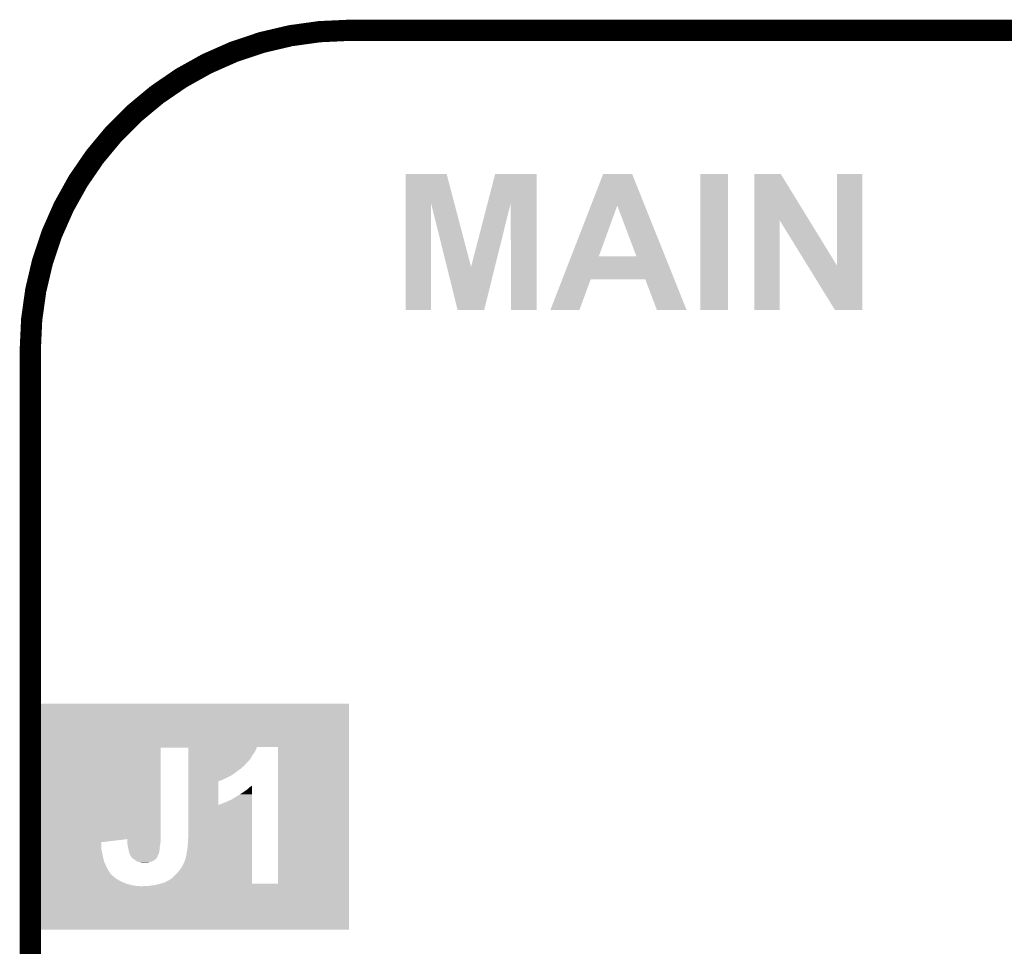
# Model space of a CAD drawing. Extents: x -1.3 to 24.2, y -3.9 to 53.4.
# Tile 38 of 42: x -1.3 to 5.7, y 46.8 to 53.4. Entities that reach past the tile are written whole.
import ezdxf

# ---------------------------------------------------------------- set-up
doc = ezdxf.new("R2010")
doc.units = 0
doc.layers.add('LTE_CAT_1_5_CLICK_V101_GKO', color=9, linetype='CONTINUOUS')
doc.layers.add('LTE_CAT_1_5_CLICK_V101_GTO', color=11, linetype='CONTINUOUS')

msp = doc.modelspace()

# ---------------------------------------------------------------- linework, layer by layer
at = {"layer": 'LTE_CAT_1_5_CLICK_V101_GKO', "const_width": 0.1524}
msp.add_lwpolyline([(1.016, 53.34, 0.4142136), (-1.27, 51.054)], format="xyb", dxfattribs=at)
for points in [[(1.016, 53.34), (21.844, 53.34)], [(-1.27, -3.81), (-1.27, 51.054)]]:
    msp.add_lwpolyline(points, dxfattribs=at)
at = {"layer": 'LTE_CAT_1_5_CLICK_V101_GTO'}
for points in [[(1.422416, 52.1003), (1.42242, 52.308744), (1.771954, 52.1003), (1.717044, 52.308744)], [(1.42242, 52.308744), (1.422422, 52.30876), (1.717044, 52.308744), (1.422422, 52.30876)], [(2.01093, 52.100306), (2.065032, 52.308738), (2.362194, 52.100306), (2.3622, 52.308738)], [(2.065032, 52.308738), (2.065038, 52.30876), (2.3622, 52.308738), (2.065038, 52.30876)], [(2.751992, 52.082642), (2.83973, 52.308746), (3.138676, 52.082642), (3.048004, 52.308746)], [(2.83973, 52.308746), (2.839736, 52.30876), (3.048004, 52.308746), (2.839736, 52.30876)], [(3.53822, 51.333422), (3.53824, 52.308738), (3.736318, 51.333422), (3.73634, 52.308738)], [(3.53824, 52.308738), (3.538242, 52.30876), (3.73634, 52.308738), (3.538242, 52.30876)], [(3.924314, 51.975942), (3.92432, 52.30875), (4.319142, 51.975942), (4.114804, 52.30875)], [(3.92432, 52.30875), (3.924322, 52.30876), (4.114804, 52.30875), (3.924322, 52.30876)], [(4.51866, 51.650978), (4.51868, 52.308738), (4.698984, 51.650978), (4.699, 52.308738)], [(4.51868, 52.308738), (4.518682, 52.30876), (4.699, 52.308738), (4.518682, 52.30876)], [(1.4224, 51.333422), (1.422416, 52.1003), (1.605258, 51.333422), (1.60528, 52.1003)], [(1.718786, 51.643362), (1.60528, 52.1003), (1.892322, 51.643362), (1.771954, 52.1003)], [(1.892322, 51.643362), (2.01093, 52.100306), (2.063246, 51.643362), (2.176736, 52.100306)], [(2.17932, 51.333422), (2.176736, 52.100306), (2.362178, 51.333422), (2.362194, 52.100306)], [(2.611084, 51.719508), (2.751992, 52.082642), (2.80925, 51.719508), (2.941304, 52.082642)], [(3.07845, 51.71948), (2.941304, 52.082642), (3.284306, 51.71948), (3.138676, 52.082642)], [(3.9243, 51.333422), (3.924314, 51.975942), (4.107158, 51.333422), (4.10718, 51.975942)], [(4.30758, 51.650978), (4.10718, 51.975942), (4.51866, 51.650978), (4.319142, 51.975942)], [(2.547008, 51.55438), (2.611072, 51.71948), (3.350514, 51.55438), (3.284306, 51.71948)], [(2.611072, 51.71948), (2.611084, 51.719508), (3.07845, 51.71948), (2.80925, 51.719508)], [(1.795776, 51.333418), (1.718786, 51.643362), (1.986266, 51.333418), (2.063246, 51.643362)], [(4.503416, 51.33341), (4.30758, 51.650978), (4.698978, 51.33341), (4.698984, 51.650978)], [(2.461272, 51.33343), (2.547002, 51.554364), (2.669534, 51.33343), (2.750816, 51.554364)], [(2.547002, 51.554364), (2.547008, 51.55438), (2.750816, 51.554364), (3.141964, 51.55438)], [(3.225796, 51.333414), (3.141964, 51.55438), (3.439124, 51.333414), (3.350514, 51.55438)], [(1.605258, 51.3334), (1.4224, 51.333422), (1.605258, 51.3334), (1.605258, 51.333422)], [(1.986262, 51.3334), (1.795776, 51.333418), (1.986262, 51.3334), (1.986266, 51.333418)], [(2.362178, 51.3334), (2.17932, 51.333422), (2.362178, 51.3334), (2.362178, 51.333422)], [(2.669524, 51.3334), (2.461272, 51.33343), (2.669524, 51.3334), (2.669534, 51.33343)], [(3.439128, 51.3334), (3.439124, 51.333414), (3.439128, 51.3334), (3.225796, 51.333414)], [(3.736318, 51.3334), (3.53822, 51.333422), (3.736318, 51.3334), (3.736318, 51.333422)], [(4.107158, 51.3334), (3.9243, 51.333422), (4.107158, 51.3334), (4.107158, 51.333422)], [(4.698978, 51.3334), (4.503416, 51.33341), (4.698978, 51.3334), (4.698978, 51.33341)], [(-1.269984, 48.19904), (-1.26998, 48.508898), (1.015994, 48.19904), (1.016, 48.508898)], [(-1.26998, 48.508898), (-1.269978, 48.50892), (1.016, 48.508898), (-1.269978, 48.50892)], [(-1.269992, 47.538616), (-1.269984, 48.19396), (-0.33528, 47.538616), (-0.335258, 48.19396)], [(-1.269984, 48.19396), (-1.269984, 48.19904), (0.353658, 48.19396), (0.355616, 48.19904)], [(-0.13718, 48.193958), (-0.335258, 48.19396), (0.353658, 48.193958), (0.353658, 48.19396)], [(-0.137178, 48.16602), (-0.13718, 48.193958), (0.3429, 48.16602), (0.353658, 48.193958)], [(0.508, 48.199018), (0.355616, 48.19904), (1.015994, 48.199018), (1.015994, 48.19904)], [(0.507978, 47.2186), (0.508, 48.199018), (1.015982, 47.2186), (1.015994, 48.199018)], [(-0.137178, 48.138082), (-0.137178, 48.16602), (0.32258, 48.138082), (0.3429, 48.16602)], [(-0.137176, 48.107602), (-0.137178, 48.138082), (0.304802, 48.107602), (0.32258, 48.138082)], [(-0.137176, 48.08728), (-0.137176, 48.107602), (0.284478, 48.08728), (0.304802, 48.107602)], [(-0.137176, 48.06696), (-0.137176, 48.08728), (0.266702, 48.06696), (0.284478, 48.08728)], [(-0.137174, 48.05426), (-0.137176, 48.06696), (0.25146, 48.05426), (0.266702, 48.06696)], [(-0.137174, 48.041566), (-0.137174, 48.05426), (0.238766, 48.041566), (0.25146, 48.05426)], [(-0.137174, 48.04156), (-0.137174, 48.041566), (0.236224, 48.04156), (0.238766, 48.041566)], [(-0.137174, 48.0187), (-0.137174, 48.04156), (0.20574, 48.0187), (0.236224, 48.04156)], [(-0.137172, 47.99838), (-0.137174, 48.0187), (0.177802, 47.99838), (0.20574, 48.0187)], [(-0.137172, 47.98314), (-0.137172, 47.99838), (0.14986, 47.98314), (0.177802, 47.99838)], [(-0.137172, 47.97298), (-0.137172, 47.98314), (0.127, 47.97298), (0.14986, 47.98314)], [(-0.137172, 47.96282), (-0.137172, 47.97298), (0.10668, 47.96282), (0.127, 47.97298)], [(-0.137172, 47.95774), (-0.137172, 47.96282), (0.091442, 47.95774), (0.10668, 47.96282)], [(-0.137172, 47.952662), (-0.137172, 47.95774), (0.081284, 47.952662), (0.091442, 47.95774)], [(-0.137172, 47.95264), (-0.137172, 47.952662), (0.078742, 47.95264), (0.081284, 47.952662)], [(-0.137166, 47.782512), (-0.137172, 47.95264), (0.07874, 47.782512), (0.078742, 47.95264)], [(0.28194, 47.8917), (0.292098, 47.89932), (0.320004, 47.8917), (0.320004, 47.89932)], [(0.292098, 47.89932), (0.302258, 47.909478), (0.320004, 47.89932), (0.320004, 47.909478)], [(0.302258, 47.909478), (0.3175, 47.91964), (0.320004, 47.909478), (0.320004, 47.91964)], [(0.3175, 47.91964), (0.320002, 47.922144), (0.320004, 47.91964), (0.320002, 47.922144)], [(0.175258, 47.82312), (0.2159, 47.84852), (0.320008, 47.82312), (0.320006, 47.84852)], [(0.2159, 47.84852), (0.23368, 47.858678), (0.320006, 47.84852), (0.320006, 47.858678)], [(0.23368, 47.858678), (0.25146, 47.87138), (0.320006, 47.858678), (0.320006, 47.87138)], [(0.25146, 47.87138), (0.28194, 47.8917), (0.320006, 47.87138), (0.320004, 47.8917)], [(-0.13716, 47.543718), (-0.137166, 47.782512), (0.320024, 47.543718), (0.32001, 47.782512)], [(0.07874, 47.782512), (0.12954, 47.8028), (0.32001, 47.782512), (0.32001, 47.8028)], [(0.12954, 47.8028), (0.175258, 47.82312), (0.32001, 47.8028), (0.320008, 47.82312)], [(-0.1397, 47.531018), (-0.13716, 47.543718), (0.320024, 47.531018), (0.320024, 47.543718)], [(-1.269994, 47.462442), (-1.269992, 47.48784), (-0.75946, 47.462442), (-0.75946, 47.48784)], [(-1.269992, 47.51578), (-1.269992, 47.538616), (-0.76198, 47.51578), (-0.57404, 47.538616)], [(-1.269992, 47.48784), (-1.269992, 47.51578), (-0.75946, 47.48784), (-0.76198, 47.51578)], [(-0.57404, 47.518322), (-0.57404, 47.538616), (-0.33528, 47.518322), (-0.33528, 47.538616)], [(-0.57404, 47.5107), (-0.57404, 47.518322), (-0.336552, 47.5107), (-0.33528, 47.518322)], [(-0.573086, 47.50308), (-0.57404, 47.5107), (-0.33782, 47.50308), (-0.336552, 47.5107)], [(-0.5715, 47.490378), (-0.573086, 47.50308), (-0.339636, 47.490378), (-0.33782, 47.50308)], [(-0.570048, 47.4853), (-0.5715, 47.490378), (-0.34036, 47.4853), (-0.339636, 47.490378)], [(-0.56642, 47.472602), (-0.570048, 47.4853), (-0.3429, 47.472602), (-0.34036, 47.4853)], [(-0.56642, 47.472598), (-0.56642, 47.472602), (-0.3429, 47.472598), (-0.3429, 47.472602)], [(-0.1524, 47.414178), (-0.14224, 47.47514), (0.32003, 47.414178), (0.320028, 47.47514)], [(-0.14224, 47.47514), (-0.1397, 47.50562), (0.320028, 47.47514), (0.320026, 47.50562)], [(-0.1397, 47.50562), (-0.1397, 47.531018), (0.320026, 47.50562), (0.320024, 47.531018)], [(-1.269994, 47.43704), (-1.269994, 47.462442), (-0.75438, 47.43704), (-0.75946, 47.462442)], [(-1.269994, 47.41418), (-1.269994, 47.43704), (-0.7493, 47.41418), (-0.75438, 47.43704)], [(-1.269994, 47.373542), (-1.269994, 47.41418), (-0.73914, 47.373542), (-0.7493, 47.41418)], [(-0.564832, 47.459902), (-0.56642, 47.472598), (-0.3429, 47.459902), (-0.3429, 47.472598)], [(-0.56388, 47.452278), (-0.564832, 47.459902), (-0.344426, 47.452278), (-0.3429, 47.459902)], [(-0.562428, 47.4472), (-0.56388, 47.452278), (-0.34544, 47.4472), (-0.344426, 47.452278)], [(-0.559526, 47.437042), (-0.562428, 47.4472), (-0.347978, 47.437042), (-0.34544, 47.4472)], [(-0.5588, 47.4345), (-0.559526, 47.437042), (-0.34925, 47.4345), (-0.347978, 47.437042)], [(-0.552448, 47.421802), (-0.5588, 47.4345), (-0.3556, 47.421802), (-0.34925, 47.4345)], [(-0.551178, 47.41926), (-0.552448, 47.421802), (-0.356236, 47.41926), (-0.3556, 47.421802)], [(-0.548638, 47.416716), (-0.551178, 47.41926), (-0.356872, 47.416716), (-0.356236, 47.41926)], [(-0.546098, 47.411642), (-0.548638, 47.416716), (-0.358138, 47.411642), (-0.356872, 47.416716)], [(-0.546098, 47.41164), (-0.546098, 47.411642), (-0.35814, 47.41164), (-0.358138, 47.411642)], [(-0.54229, 47.406564), (-0.546098, 47.41164), (-0.360678, 47.406564), (-0.35814, 47.41164)], [(-0.540382, 47.40402), (-0.54229, 47.406564), (-0.36322, 47.40402), (-0.360678, 47.406564)], [(-0.538476, 47.401478), (-0.540382, 47.40402), (-0.365254, 47.401478), (-0.36322, 47.40402)], [(-0.160024, 47.386238), (-0.1524, 47.414178), (0.320032, 47.386238), (0.32003, 47.414178)], [(-1.269996, 47.325278), (-1.269994, 47.337982), (-0.71628, 47.325278), (-0.72136, 47.337982)], [(-1.269994, 47.35576), (-1.269994, 47.373542), (-0.73152, 47.35576), (-0.73914, 47.373542)], [(-1.269994, 47.337982), (-1.269994, 47.35576), (-0.72136, 47.337982), (-0.73152, 47.35576)], [(-0.52578, 47.39386), (-0.538476, 47.401478), (-0.37135, 47.39386), (-0.365254, 47.401478)], [(-0.52261, 47.391324), (-0.52578, 47.39386), (-0.373378, 47.391324), (-0.37135, 47.39386)], [(-0.513078, 47.383698), (-0.52261, 47.391324), (-0.388628, 47.383698), (-0.373378, 47.391324)], [(-0.497842, 47.37608), (-0.513078, 47.383698), (-0.40386, 47.37608), (-0.388628, 47.383698)], [(-0.497838, 47.376078), (-0.497842, 47.37608), (-0.403868, 47.376078), (-0.40386, 47.37608)], [(-0.477526, 47.371002), (-0.497838, 47.376078), (-0.4191, 47.371002), (-0.403868, 47.376078)], [(-0.477518, 47.371), (-0.477526, 47.371002), (-0.41911, 47.371), (-0.4191, 47.371002)], [(-0.454658, 47.36846), (-0.477518, 47.371), (-0.431798, 47.36846), (-0.41911, 47.371)], [(-0.19812, 47.31766), (-0.182882, 47.33798), (0.320036, 47.31766), (0.320034, 47.33798)], [(-0.182882, 47.33798), (-0.162562, 47.378616), (0.320034, 47.33798), (0.320032, 47.378616)], [(-0.162562, 47.378616), (-0.16256, 47.383694), (0.320032, 47.378616), (0.320032, 47.383694)], [(-0.16256, 47.383694), (-0.160024, 47.386238), (0.320032, 47.383694), (0.320032, 47.386238)], [(-1.269996, 47.312578), (-1.269996, 47.325278), (-0.70866, 47.312578), (-0.71628, 47.325278)], [(-1.269996, 47.304962), (-1.269996, 47.312578), (-0.703582, 47.304962), (-0.70866, 47.312578)], [(-1.269996, 47.294804), (-1.269996, 47.304962), (-0.698502, 47.294804), (-0.703582, 47.304962)], [(-1.269996, 47.279558), (-1.269996, 47.294804), (-0.683258, 47.279558), (-0.698502, 47.294804)], [(-1.269996, 47.25416), (-1.269996, 47.279558), (-0.652778, 47.25416), (-0.683258, 47.279558)], [(-0.264166, 47.24908), (-0.23876, 47.27194), (0.32004, 47.24908), (0.320038, 47.27194)], [(-0.23876, 47.27194), (-0.215902, 47.2948), (0.320038, 47.27194), (0.320036, 47.2948)], [(-0.215902, 47.2948), (-0.19812, 47.31766), (0.320036, 47.2948), (0.320036, 47.31766)], [(-1.27, 46.888422), (-1.269996, 47.20082), (1.015978, 46.888422), (1.015982, 47.20082)], [(-1.269996, 47.23384), (-1.269996, 47.25416), (-0.617222, 47.23384), (-0.652778, 47.25416)], [(-1.269996, 47.22622), (-1.269996, 47.23384), (-0.59944, 47.22622), (-0.617222, 47.23384)], [(-1.269996, 47.2186), (-1.269996, 47.22622), (-0.57912, 47.2186), (-0.59944, 47.22622)], [(-1.269996, 47.20844), (-1.269996, 47.2186), (-0.543562, 47.20844), (-0.57912, 47.2186)], [(-1.269996, 47.2059), (-1.269996, 47.20844), (-0.52578, 47.2059), (-0.543562, 47.20844)], [(-1.269996, 47.20336), (-1.269996, 47.2059), (-0.510542, 47.20336), (-0.52578, 47.2059)], [(-1.269996, 47.20082), (-1.269996, 47.20336), (-0.485142, 47.20082), (-0.497842, 47.20336)], [(-0.462278, 47.20082), (-0.4191, 47.20336), (1.015982, 47.20082), (1.015982, 47.20336)], [(-0.4191, 47.20336), (-0.378462, 47.20844), (1.015982, 47.20336), (1.015982, 47.20844)], [(-0.378462, 47.20844), (-0.34544, 47.216062), (1.015982, 47.20844), (1.015982, 47.216062)], [(-0.34544, 47.216062), (-0.33782, 47.2186), (1.015982, 47.216062), (1.015982, 47.2186)], [(-0.33782, 47.2186), (-0.337754, 47.218622), (0.507978, 47.2186), (0.32004, 47.218622)], [(-0.337754, 47.218622), (-0.3302, 47.221138), (0.32004, 47.218622), (0.32004, 47.221138)], [(-0.3302, 47.221138), (-0.317502, 47.22368), (0.32004, 47.221138), (0.32004, 47.22368)], [(-0.317502, 47.22368), (-0.3048, 47.22876), (0.32004, 47.22368), (0.32004, 47.22876)], [(-0.3048, 47.22876), (-0.279402, 47.24146), (0.32004, 47.22876), (0.32004, 47.24146)], [(-0.279402, 47.24146), (-0.271786, 47.246536), (0.32004, 47.24146), (0.32004, 47.246536)], [(-0.271786, 47.246536), (-0.266722, 47.24654), (0.32004, 47.246536), (0.32004, 47.24654)], [(-0.266722, 47.24654), (-0.2667, 47.249058), (0.32004, 47.24654), (0.32004, 47.249058)], [(-0.2667, 47.249058), (-0.264166, 47.24908), (0.32004, 47.249058), (0.32004, 47.24908)], [(1.015978, 46.8884), (-1.27, 46.888422), (1.015978, 46.8884), (1.015978, 46.888422)]]:
    msp.add_solid(points, dxfattribs=at)

doc.saveas('drawing.dxf')
